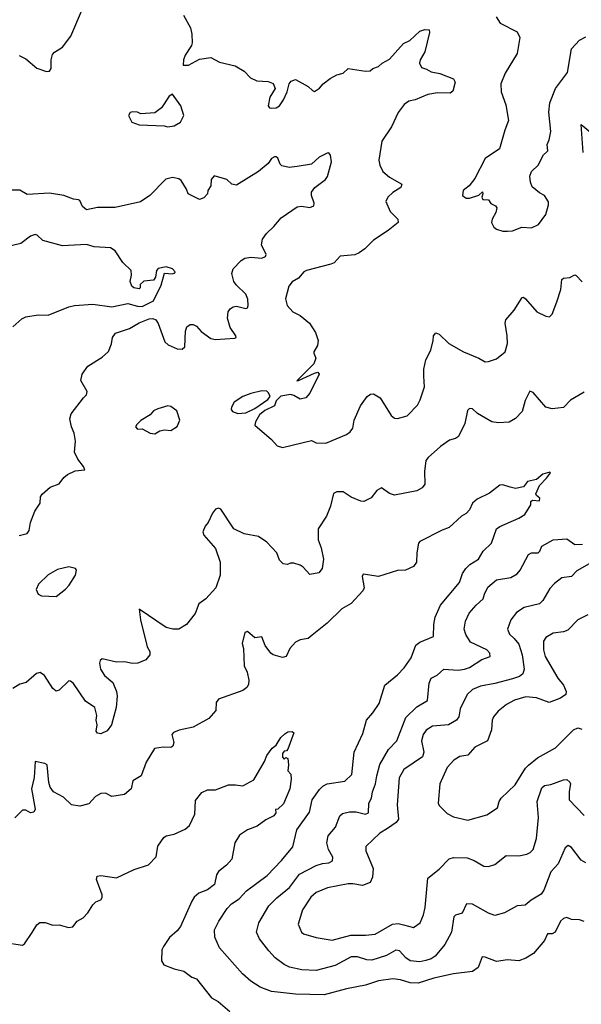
# Model space of a CAD drawing. Extents: x 2056909 to 2160450, y 827444 to 1016825.
# Tile 126 of 256: x 2121917 to 2125437, y 854084 to 860257. Entities that reach past the tile are written whole.
import ezdxf

# ---------------------------------------------------------------- set-up
doc = ezdxf.new("R2010")
doc.units = 0

msp = doc.modelspace()

# ---------------------------------------------------------------- linework, layer by layer
at = {"layer": '0CON10XD'}
for points in [[(2121913.2, 860033.2), (2121955, 860010.6), (2122025, 859952.9), (2122085, 859932), (2122105, 859933.3), (2122115, 859950), (2122114.3, 860005), (2122122.1, 860037.9), (2122135, 860054), (2122185, 860084), (2122237.4, 860152.6), (2122310.3, 860325)], [(2122943.3, 860285), (2122986.9, 860205), (2122995.8, 860165), (2122997.7, 860112.3), (2122993.8, 860095), (2122953.8, 860035), (2122943.3, 860005), (2122941.7, 859971.7), (2122975, 859972.5), (2123045, 860010), (2123115, 860020), (2123169.5, 859989.5), (2123267.9, 859967.9), (2123323, 859933), (2123362.7, 859892.7), (2123403.8, 859873.8), (2123475, 859868.8), (2123506.1, 859856.1), (2123517.5, 859825), (2123485, 859770), (2123473.6, 859716.4), (2123482.5, 859705), (2123495, 859701.2), (2123525, 859704.2), (2123545, 859716.2), (2123571.2, 859755), (2123593.8, 859805), (2123606.7, 859855), (2123619.3, 859870.7), (2123645, 859882.5), (2123725, 859838.8), (2123751.7, 859811.7), (2123765, 859807.5), (2123795, 859826.7), (2123818.8, 859855), (2123862.4, 859887.6), (2123905, 859910), (2123945, 859921.2), (2123975, 859950), (2124085, 859934), (2124113.9, 859936.1), (2124129.3, 859950.7), (2124165, 859964.2), (2124188.8, 859985), (2124235, 860009.4), (2124323.3, 860106.7), (2124363, 860127), (2124425, 860185.7), (2124455.9, 860195.9), (2124483.3, 860193.3), (2124486, 860176), (2124455.4, 860054.6), (2124427.5, 860005), (2124422.9, 859985), (2124435, 859956.2), (2124465.5, 859945.5)], [(2124904.1, 860274.1), (2124927.5, 860235), (2125035, 860180), (2125052, 860145), (2125034.2, 860045), (2124959.2, 859920.8), (2124932.2, 859855), (2124934.4, 859805), (2124962.7, 859722.7), (2124980.8, 859625), (2124957.1, 859565), (2124923.8, 859446.2), (2124833.6, 859386.4), (2124768.7, 859261.3), (2124734.2, 859215.8), (2124696.7, 859185), (2124692.5, 859155), (2124715, 859137.5), (2124737, 859137), (2124793.8, 859156.2), (2124817.5, 859177.5), (2124820, 859165), (2124812.5, 859145), (2124820, 859130), (2124855, 859127.5), (2124870, 859105), (2124899.3, 859089.3), (2124907, 859077), (2124901.7, 859048.3), (2124877.5, 859005), (2124873.3, 858985), (2124887.5, 858955), (2124905, 858943.3), (2124945, 858930), (2124975, 858930), (2125005, 858933.8), (2125064.1, 858955.9), (2125125, 858952.5), (2125168.3, 858971.7), (2125213.8, 859035), (2125231.2, 859095), (2125231.2, 859115), (2125206.2, 859155), (2125175, 859171.2), (2125128.8, 859208.8), (2125117.3, 859237.3), (2125114.3, 859275.7), (2125124, 859305), (2125165.6, 859344.4), (2125200.6, 859409.4), (2125221.2, 859428.8), (2125226, 859435), (2125222, 859475), (2125235.6, 859504.4), (2125245.7, 859555.7), (2125233, 859677), (2125240, 859735), (2125274.2, 859825), (2125350, 859925), (2125375.8, 860074.2), (2125425, 860127.5), (2125465, 860150)], [(2124465.5, 859945.5), (2124495, 859930.6), (2124549.3, 859919.3), (2124635, 859886.7), (2124646, 859865), (2124632.3, 859807.7), (2124614.2, 859795.8), (2124535, 859799.1), (2124475, 859787.5), (2124395, 859753.3), (2124355, 859746.2), (2124325.8, 859725), (2124288, 859675), (2124247.5, 859585), (2124187.5, 859495), (2124168, 859375), (2124174, 859345), (2124193.8, 859305), (2124235, 859270), (2124312.5, 859225), (2124306.7, 859205), (2124255, 859173.8), (2124223.8, 859145), (2124212.3, 859117.7), (2124238.8, 859055), (2124287.5, 859005), (2124288.8, 858985), (2124225.5, 858934.5), (2124135, 858874.2), (2124080.3, 858819.7), (2124045, 858794), (2124017.8, 858782.2), (2123926.1, 858773.9), (2123887.3, 858732.7), (2123866.8, 858723.2), (2123715.5, 858684.5), (2123698.8, 858675), (2123665, 858636.2), (2123625, 858613.8), (2123602.9, 858585), (2123583.2, 858506.8), (2123593.1, 858465), (2123628, 858425), (2123675, 858403.1), (2123734.2, 858355), (2123771.9, 858295), (2123787.1, 858245), (2123784.2, 858215), (2123761.2, 858175), (2123760, 858165), (2123773.3, 858135), (2123761.4, 858098.6), (2123653, 857993), (2123665, 857993.8), (2123765, 858041.2), (2123786.2, 858046.2), (2123793.3, 858035), (2123736, 857915), (2123710, 857885), (2123675, 857878), (2123635, 857901.2), (2123614.2, 857905.8), (2123553.6, 857896.4), (2123525, 857867.5), (2123513.8, 857835), (2123453.1, 857806.9), (2123421.1, 857778.9), (2123394, 857735), (2123390, 857715), (2123495, 857623.8), (2123530, 857585), (2123565, 857573.8), (2123745, 857618.8), (2123774.1, 857604.1), (2123835, 857601.2), (2123965, 857656), (2123987.6, 857672.4), (2124004.2, 857695), (2124012.9, 857745), (2124053.8, 857835), (2124094.2, 857895), (2124115, 857909.2), (2124135, 857910), (2124176, 857885), (2124245.9, 857775.9), (2124265, 857758.8), (2124285, 857756), (2124345, 857772), (2124410.3, 857839.7), (2124427.6, 857872.4), (2124454.4, 857955.6), (2124450.7, 858020.7), (2124449.1, 858065), (2124461.9, 858125), (2124492.9, 858185), (2124509.2, 858245), (2124510, 858275), (2124525, 858293.8), (2124545.5, 858285.5), (2124606.8, 858226.8), (2124697.5, 858175), (2124795.4, 858135.4), (2124835, 858112), (2124855.8, 858114.2), (2124905, 858131.2), (2124958.8, 858175), (2124974.1, 858225.9), (2124972.9, 858275), (2124959.4, 858355), (2124962.9, 858375), (2125016, 858435), (2125065, 858514), (2125075, 858516.2), (2125087.6, 858507.6), (2125157.5, 858425), (2125215, 858397.5), (2125236.4, 858393.6), (2125255, 858410), (2125282.3, 858487.7), (2125307.5, 858565), (2125315, 858628.8), (2125325, 858635.8), (2125365, 858640.8), (2125395, 858656.2), (2125405, 858653.8), (2125442.1, 858612.1)], [(2122845.8, 859585.8), (2122885, 859590.6), (2122925.7, 859615), (2122945.7, 859655), (2122927, 859717), (2122875, 859790), (2122855, 859777.5), (2122806.7, 859705), (2122765, 859672), (2122677, 859667), (2122656.4, 859676.4), (2122625, 859680), (2122610, 859675), (2122600, 859655), (2122620, 859615), (2122665, 859597.5), (2122821.7, 859591.7), (2122845.8, 859585.8)], [(2125449.1, 859425), (2125435, 859600), (2125495, 859550.8)], [(2121915, 857022.5), (2121963.3, 857035), (2121976, 857055), (2121985.7, 857105), (2122012.5, 857175), (2122045.8, 857225), (2122048.8, 857265), (2122058.8, 857281.2), (2122108.8, 857325), (2122165, 857347.1), (2122193.3, 857386.7), (2122216, 857405), (2122265, 857427.8), (2122326.2, 857435), (2122318, 857455), (2122281.3, 857501.3), (2122260.8, 857545), (2122267.1, 857615), (2122259.2, 857665), (2122242.5, 857705), (2122232, 857755), (2122240, 857785), (2122318, 857885), (2122336.2, 857905), (2122340, 857925), (2122300, 857995), (2122308, 858035), (2122345, 858083.8), (2122435, 858140.8), (2122474.3, 858175.7), (2122492, 858225), (2122498, 858265), (2122517.9, 858292.1), (2122605, 858321.1), (2122665, 858357.1), (2122729.5, 858380.5), (2122752.3, 858382.3), (2122770, 858375), (2122785, 858352.5), (2122826.4, 858236.4), (2122847.6, 858217.6), (2122905, 858192.9), (2122935, 858192), (2122952, 858205), (2122955.8, 858304.2), (2122965, 858330), (2122985, 858345.8), (2123005, 858345.6), (2123025, 858335.7), (2123055, 858300.8), (2123115, 858257.5), (2123145, 858252.5), (2123265, 858260), (2123273.3, 858265), (2123272, 858275), (2123237, 858327), (2123220, 858385), (2123224.2, 858425), (2123236.7, 858443.3), (2123255, 858457.1), (2123275, 858460.6), (2123335, 858446.2), (2123345, 858450), (2123349.4, 858465), (2123347.5, 858505), (2123334.4, 858535), (2123273.7, 858593.7), (2123259.2, 858615), (2123245.8, 858665), (2123254.3, 858695), (2123305, 858746.7), (2123328.9, 858761.1), (2123365, 858767.3), (2123435, 858762.5), (2123457.6, 858772.4), (2123460.8, 858785), (2123433.3, 858845), (2123438.9, 858881.1), (2123463, 858917), (2123509.8, 858960.2), (2123555.5, 859014.5), (2123655.7, 859084.3), (2123683, 859087), (2123735, 859080), (2123760.7, 859089.3), (2123763.6, 859106.4), (2123745.7, 859155), (2123745.8, 859175), (2123765.8, 859205), (2123834, 859255), (2123846.8, 859273.2), (2123871.4, 859365), (2123865, 859407.5), (2123855, 859421.2), (2123845, 859420.8), (2123793.8, 859395), (2123745, 859350), (2123655.8, 859335.8), (2123605, 859330.5), (2123560.9, 859340.9), (2123550.3, 859350.3), (2123535, 859388.8), (2123525, 859397.5), (2123515, 859397.1), (2123495, 859385.8), (2123474.2, 859355.8), (2123414, 859305), (2123275, 859218.8), (2123245.9, 859225.9), (2123215, 859253.8), (2123135, 859276.7), (2123116.2, 859255), (2123114.1, 859215.9), (2123096.7, 859185), (2123093.3, 859165), (2123070.7, 859139.3), (2123045, 859130), (2122972.5, 859165), (2122963.3, 859195), (2122929.1, 859249.1), (2122915, 859259.2), (2122875, 859267.5), (2122833.2, 859256.8), (2122732.5, 859155), (2122675, 859115.7), (2122515, 859078.9), (2122405, 859079.4), (2122335, 859064.2), (2122310, 859085), (2122293.3, 859123.3), (2122285, 859127.5), (2122255, 859132), (2122195, 859154.2), (2122105, 859168.6), (2121965, 859161.2), (2121917.5, 859187.5), (2121855, 859188.1)], [(2121875, 858330), (2121929.8, 858380.2), (2121955, 858394.4), (2122033.6, 858406.4), (2122095.5, 858404.5), (2122225, 858456.9), (2122260, 858465), (2122375, 858473.1), (2122495, 858457.3), (2122595, 858477.2), (2122655, 858459.8), (2122685, 858458.4), (2122755.8, 858495), (2122802.9, 858592.9), (2122825, 858666.7), (2122874.3, 858664.3), (2122890, 858670), (2122892.5, 858675), (2122875.4, 858695.4), (2122835, 858707.8), (2122785, 858696.2), (2122775.5, 858685), (2122767.4, 858642.6), (2122755, 858623.3), (2122695, 858617.5), (2122673, 858597), (2122672.5, 858575), (2122665, 858570), (2122632.5, 858575), (2122620, 858585), (2122610, 858615), (2122618.8, 858655), (2122616.2, 858685), (2122563.3, 858735), (2122515, 858807.5), (2122485.8, 858825.8), (2122385, 858833.1), (2122335, 858846.5), (2122185, 858838.8), (2122061.5, 858871.5), (2122026.2, 858906.2), (2122015, 858909.4), (2121985, 858898.9), (2121925, 858854.5), (2121845, 858834.6)], [(2125455, 857920.8), (2125369.7, 857870.3), (2125325, 857826.2), (2125255, 857816.7), (2125215, 857826.7), (2125135, 857918.8), (2125115, 857926.7), (2125085, 857870), (2125065, 857801.2), (2125025, 857756.2), (2124985, 857734), (2124915, 857730), (2124875, 857736), (2124786.8, 857786.8), (2124755, 857817.1), (2124735, 857820), (2124724.4, 857805.6), (2124707.5, 857725), (2124666.8, 857643.2), (2124648.8, 857631.2), (2124610.3, 857619.7), (2124555, 857581.2), (2124477.3, 857512.7), (2124463.3, 857493.3), (2124454.3, 857425), (2124456, 857345), (2124438.8, 857321.2), (2124405, 857302), (2124265, 857276), (2124235, 857286), (2124185, 857321.4), (2124156, 857304), (2124120.3, 857259.7), (2124073.6, 857236.4), (2124055, 857238), (2123993.7, 857263.7), (2123945, 857296), (2123905, 857297.5), (2123884.3, 857285.7), (2123864.1, 857205.9), (2123839.2, 857145), (2123787.1, 857065), (2123787.5, 856995), (2123805.6, 856945), (2123820.8, 856875), (2123812, 856815), (2123791.7, 856788.3), (2123735, 856777.5), (2123693.9, 856823.9), (2123675.8, 856835.8), (2123635, 856848.8), (2123615, 856848.8), (2123595, 856840), (2123567.5, 856845), (2123545, 856867.5), (2123528.8, 856915), (2123465, 856980), (2123413.6, 857016.4), (2123325, 857033.3), (2123258.8, 857065), (2123177, 857187), (2123163.9, 857193.9), (2123145, 857188), (2123125, 857162), (2123098.1, 857105), (2123078.7, 857081.3), (2123065.7, 857045), (2123070.8, 857025), (2123145, 856940.8), (2123172.7, 856855), (2123172.7, 856775), (2123146.9, 856695), (2123083.6, 856626.4), (2123040, 856595), (2123017, 856533), (2122963.3, 856465), (2122915, 856436.2), (2122876.1, 856436.1), (2122835, 856445.8), (2122665, 856560), (2122673.6, 856495), (2122715.7, 856325.7), (2122733.8, 856295), (2122733.8, 856275), (2122707.3, 856242.7), (2122658.3, 856221.7), (2122625, 856219.4), (2122575, 856230), (2122525, 856228), (2122435, 856250), (2122421.7, 856238.3), (2122416.7, 856223.3), (2122424.2, 856185), (2122448.8, 856145), (2122500.5, 856100.5), (2122524.2, 856045), (2122528.1, 856015), (2122522.5, 855945), (2122493.3, 855835), (2122465, 855798.8), (2122425, 855780), (2122405, 855782.5), (2122397, 855797), (2122403.3, 855835), (2122396.7, 855865), (2122400, 855895), (2122388.8, 855945), (2122330, 855985), (2122254.1, 856094.1), (2122235, 856110), (2122225, 856112.5), (2122165, 856053.3), (2122145, 856047.5), (2122125, 856062.5), (2122073.8, 856145), (2122045, 856163.8), (2122022.7, 856157.3), (2121958.3, 856101.7), (2121918.3, 856091.7), (2121875, 856063.3)], [(2123285, 857787.5), (2123335, 857791.2), (2123391.2, 857818.8), (2123472.5, 857875), (2123487.5, 857895), (2123476.4, 857916.4), (2123465, 857926.7), (2123435, 857928.8), (2123365, 857913.8), (2123315, 857893.8), (2123262.3, 857857.7), (2123243.6, 857826.4), (2123243, 857813), (2123250.7, 857800.7), (2123285, 857787.5)], [(2122765, 857660), (2122795, 857678.8), (2122824.1, 857685.9), (2122865, 857681.2), (2122903.9, 857706.1), (2122921.2, 857745), (2122901.2, 857805), (2122865, 857831.2), (2122845.9, 857835.9), (2122782.7, 857817.3), (2122755.9, 857804.1), (2122735, 857780), (2122676.4, 857743.6), (2122650.7, 857719.3), (2122642.5, 857705), (2122655, 857690), (2122685, 857692.5), (2122735, 857663.3), (2122765, 857660)], [(2125455, 854602.5), (2125425, 854612.5), (2125375, 854616), (2125345, 854628.8), (2125325, 854621.2), (2125305.9, 854604.1), (2125273.3, 854535), (2125255, 854526), (2125224, 854525), (2125205.5, 854484.5), (2125137.2, 854402.8), (2125088.2, 854371.8), (2125045, 854355.6), (2124975, 854362.3), (2124905, 854352), (2124835, 854379.6), (2124815, 854382), (2124789.5, 854315), (2124755, 854289.5), (2124635, 854275.3), (2124511.8, 854248.2), (2124415, 854215.8), (2124365, 854218.4), (2124302.8, 854237.2), (2124255, 854243.8), (2124165, 854231.6), (2124084.4, 854204.4), (2123965, 854181.5), (2123825, 854142.5), (2123645, 854148.1), (2123495, 854163.1), (2123425, 854191.1), (2123365, 854228.6), (2123313.9, 854273.9), (2123168.5, 854438.5), (2123140, 854505), (2123139.1, 854550.9), (2123164.7, 854605.3), (2123216.7, 854683.3), (2123245, 854713.1), (2123293.1, 854745), (2123338.1, 854795), (2123468.7, 854891.3), (2123557.5, 854985), (2123628.3, 855071.7), (2123653.4, 855176.6), (2123732.6, 855287.4), (2123750.9, 855365), (2123795, 855430), (2123817.8, 855452.2), (2123843.3, 855465), (2123955, 855482.9), (2123999.4, 855525), (2124012.7, 855665), (2124068.6, 855781.4), (2124090.6, 855865), (2124129.8, 855910.2), (2124170, 855970), (2124205.6, 856085), (2124285, 856148.6), (2124327.4, 856192.6), (2124370, 856255), (2124400, 856335), (2124425, 856354.4), (2124510.7, 856389.3), (2124512.3, 856465), (2124520.1, 856509.9), (2124555, 856585.6), (2124672.6, 856727.4), (2124692.2, 856785), (2124713.5, 856816.5), (2124738.1, 856841.9), (2124792.5, 856875), (2124822.5, 856925), (2124873.3, 856975), (2124905.3, 857064.7), (2124925, 857080), (2125045, 857131.4), (2125082.5, 857155), (2125120, 857215), (2125120, 857235), (2125130, 857245), (2125175, 857240), (2125177, 857257), (2125155, 857272.5), (2125152, 857285), (2125175, 857336.2), (2125218.7, 857381.3), (2125242.5, 857415), (2125239.3, 857419.3), (2125195, 857407.3), (2125155, 857374.2), (2125098.8, 857361.2), (2125075, 857328.8), (2125025, 857317.5), (2124990, 857325), (2124945, 857340.8), (2124925, 857338), (2124860.9, 857289.1), (2124785, 857251.4), (2124754.2, 857225), (2124735.4, 857184.6), (2124715, 857160), (2124685, 857144.3), (2124607.8, 857072.2), (2124565, 857056.9), (2124424.2, 856985.8), (2124416.2, 856975), (2124405.7, 856915), (2124404.3, 856855.7), (2124385, 856828), (2124334.2, 856805.8), (2124284.1, 856804.1), (2124165, 856765.5), (2124068.8, 856781.2), (2124064.4, 856765), (2124075.7, 856695), (2124067.5, 856675), (2123995, 856597.1), (2123935, 856564), (2123845, 856472.5), (2123751.1, 856398.9), (2123725, 856378), (2123675, 856368), (2123645.7, 856354.3), (2123610, 856315), (2123586.7, 856265), (2123565, 856257.5), (2123505, 856274), (2123491.2, 856285), (2123455, 856333.3), (2123435, 856388), (2123390.3, 856380.3), (2123345, 856420), (2123327.5, 856415), (2123311.2, 856345), (2123318.8, 856315), (2123323.8, 856205), (2123341.8, 856165), (2123353.6, 856115), (2123350.9, 856089.1), (2123340.3, 856069.7), (2123315, 856050.8), (2123163.2, 855996.8), (2123149.2, 855975), (2123146.2, 855925), (2123103.3, 855875), (2123005, 855822), (2122917.3, 855802.7), (2122881.7, 855788.3), (2122870, 855775), (2122883.8, 855725), (2122877.7, 855702.3), (2122865, 855694), (2122815.8, 855695.8), (2122761.9, 855688.1), (2122709.3, 855600.7), (2122678.8, 855515), (2122626.7, 855485), (2122616.2, 855435), (2122575, 855398.8), (2122495, 855386.2), (2122455, 855408), (2122425, 855406), (2122393, 855387), (2122350.5, 855339.5), (2122295, 855326.2), (2122242.5, 855335), (2122192.3, 855382.3), (2122130, 855415), (2122109.2, 855445), (2122100.6, 855475), (2122090, 855585), (2122075, 855594.3), (2122015, 855606.2), (2122009.1, 855505), (2121992.2, 855435), (2122013.3, 855306.7), (2122005, 855287.5), (2121985, 855283.8), (2121955, 855300), (2121935, 855300), (2121887, 855253)], [(2124156.1, 855515), (2124175, 855587.5), (2124227.9, 855682.1), (2124280.4, 855735), (2124337.6, 855882.4), (2124405, 855948.6), (2124472.5, 855987.5), (2124483.7, 856096.3), (2124495, 856128), (2124533.6, 856146.4), (2124575, 856184.4), (2124665, 856178.9), (2124705, 856184.6), (2124735.6, 856195), (2124813.1, 856245), (2124865, 856263.3), (2124864.4, 856285), (2124845.6, 856305), (2124741.4, 856355), (2124712.8, 856402.8), (2124703.1, 856435), (2124710, 856485), (2124734.3, 856535), (2124777.1, 856585), (2124822.5, 856625), (2124830.6, 856655), (2124850.9, 856699.1), (2124905, 856744.3), (2124995, 856760), (2125035, 856782.9), (2125053.3, 856805), (2125105.6, 856904.4), (2125125, 856913.1), (2125166, 856914), (2125176.1, 856923.9), (2125188.8, 856955), (2125260, 856995), (2125345, 857002.2), (2125395.4, 856965.4), (2125445, 856968.5)], [(2125485.8, 856844.2), (2125409.4, 856800.6), (2125375, 856765.6), (2125315, 856756.5), (2125269.1, 856720.9), (2125239.5, 856690.5), (2125195.3, 856614.7), (2125175.3, 856594.7), (2125079.4, 856570.6), (2125030.2, 856539.8), (2124995.4, 856494.6), (2124974.4, 856435), (2124985.6, 856405), (2125016.2, 856376.2), (2125045, 856341.4), (2125065.9, 856275), (2125078.9, 856185), (2125069.6, 856155), (2125050.3, 856139.7), (2125005, 856123.1), (2124894, 856094), (2124805, 856078.8), (2124755, 856057.9), (2124722.2, 856025), (2124678.1, 855935), (2124668.2, 855885), (2124655, 855864.3), (2124605, 855836.2), (2124505, 855828.2), (2124465, 855801.8), (2124445.7, 855774.3), (2124434.7, 855735), (2124449.5, 855665), (2124440.5, 855635), (2124325, 855555.6), (2124295, 855503.8), (2124281.9, 855335), (2124291.1, 855245), (2124277.3, 855222.7), (2124221.4, 855185), (2124174, 855156), (2124086.1, 855073.9), (2124087.1, 855045), (2124132.4, 854935), (2124129.1, 854880.8), (2124113.5, 854846.5), (2124065, 854827.8), (2124005, 854839.6), (2123975, 854839.2), (2123846.3, 854813.7), (2123775, 854784.4), (2123741.1, 854755), (2123690, 854675), (2123662, 854585), (2123682.5, 854535), (2123696.7, 854525), (2123775, 854502.7), (2123875, 854486.2), (2123992.4, 854517.6), (2124085, 854516.4), (2124145, 854523.8), (2124253.7, 854586.3), (2124289.3, 854589.3), (2124321.5, 854581.5), (2124385, 854566), (2124425.8, 854595), (2124448.6, 854645), (2124458.9, 854691.1), (2124475.4, 854875), (2124545, 854930.6), (2124608, 854995), (2124635, 855003.3), (2124721.2, 855001.2), (2124765, 854985.5), (2124825, 854950), (2124855, 854947.5), (2124895, 854960), (2124965, 855015.8), (2125045, 855014), (2125095.7, 855024.3), (2125115.6, 855034.4), (2125134, 855055), (2125156.4, 855123.6), (2125169.3, 855255), (2125159.3, 855355), (2125190, 855440), (2125205.4, 855454.6), (2125245, 855460.9), (2125325, 855491.4), (2125345, 855492), (2125365.6, 855475.6), (2125369.2, 855465), (2125361.5, 855418.5), (2125361.4, 855365), (2125455, 855267.8)], [(2122145, 856641.2), (2122205, 856686.2), (2122228.1, 856711.9), (2122268, 856775), (2122273.3, 856805), (2122266.1, 856816.1), (2122225.8, 856825.8), (2122155, 856808.6), (2122095, 856776.2), (2122035, 856717.5), (2122020, 856685), (2122033.9, 856653.9), (2122055, 856643.8), (2122145, 856641.2)], [(2125478, 856525), (2125435.5, 856504.5), (2125415, 856494), (2125351.1, 856428.9), (2125325, 856418.9), (2125260.6, 856409.4), (2125215, 856384), (2125199.1, 856360.9), (2125200, 856305), (2125210.5, 856265), (2125289.1, 856129.1), (2125325.8, 856085), (2125342, 856045), (2125338.8, 856025), (2125307.2, 856002.8), (2125235.6, 855975.6), (2125155, 856004.4), (2125089.1, 856010.9), (2125018.9, 855991.1), (2124967, 855963), (2124915, 855920.8), (2124885.7, 855885), (2124878.1, 855865), (2124873.5, 855805), (2124848.1, 855735), (2124770, 855695), (2124725, 855645.7), (2124675, 855636.9), (2124638, 855615), (2124595, 855568.8), (2124550.6, 855465), (2124538.8, 855345), (2124545, 855330), (2124595, 855278.8), (2124635, 855258.8), (2124725, 855238), (2124845, 855271.2), (2124912, 855315), (2124922.5, 855355), (2124935, 855376.7), (2125021.1, 855458.9), (2125087, 855563), (2125106.4, 855583.7), (2125161.9, 855628.1), (2125275, 855691.9), (2125388.6, 855805), (2125415, 855816.7), (2125438.9, 855808.9)], [(2121825, 854472), (2121935.7, 854454.3), (2121947.3, 854462.7), (2121996, 854534), (2122025, 854582.5), (2122043.9, 854596.1), (2122076.1, 854596.1), (2122125, 854580), (2122165, 854581.2), (2122224.1, 854564.1), (2122250.7, 854569.3), (2122277.5, 854605), (2122315, 854626.7), (2122345, 854656.7), (2122375, 854706.2), (2122395, 854726.7), (2122425, 854737.5), (2122435, 854752.5), (2122435, 854770), (2122398.6, 854865), (2122402.9, 854887.1), (2122425, 854892), (2122525, 854876.2), (2122635, 854929.2), (2122725, 854958), (2122772.7, 855007.3), (2122782, 855075), (2122820.3, 855129.7), (2122835, 855140), (2122885, 855150.6), (2122955, 855181.9), (2122980.6, 855205), (2123014.3, 855275), (2123018.3, 855361.7), (2123058.3, 855411.7), (2123095, 855428.8), (2123145, 855428.8), (2123225, 855458.8), (2123269.5, 855459.5), (2123315, 855453.5), (2123385, 855491.5), (2123451.8, 855605), (2123465.7, 855644.3), (2123499.8, 855690.2), (2123525, 855708.6), (2123554.4, 855755.6), (2123579.7, 855780.3), (2123597.8, 855792.2), (2123624.3, 855794.3), (2123634.2, 855785), (2123597, 855683), (2123588.3, 855671.7), (2123575, 855670), (2123563.3, 855655), (2123563.8, 855633.8), (2123575, 855620), (2123585, 855630), (2123597.5, 855625), (2123602.5, 855585), (2123598.3, 855548.3), (2123616.4, 855526.4), (2123618.8, 855495), (2123610, 855435), (2123569.7, 855340.3), (2123535, 855307.5), (2123520, 855305), (2123522.5, 855285), (2123510, 855265), (2123460.6, 855239.4), (2123405, 855200.5), (2123345, 855178), (2123295, 855143.8), (2123266, 855095), (2123247, 854993), (2123213.3, 854955), (2123163.2, 854916.8), (2123150.8, 854895), (2123137.5, 854835), (2123095, 854801.4), (2123039.4, 854780.6), (2123011.4, 854755), (2122995, 854731.2), (2122925, 854570.8), (2122905, 854544.4), (2122857.1, 854502.9), (2122817.8, 854445), (2122808.9, 854425), (2122805.8, 854355.8), (2122820.7, 854330.7), (2122885.5, 854305.5), (2122945, 854292), (2122995, 854253.3), (2123025, 854243.3), (2123120, 854125), (2123160.5, 854100.5), (2123235, 854039.2)], [(2125465, 854971.1), (2125435, 854988.1), (2125375, 855066), (2125355, 855080), (2125335, 855063.8), (2125290.8, 854965), (2125246.6, 854913.4), (2125201.2, 854798.8), (2125185.8, 854775), (2125122.8, 854737.2), (2125085.5, 854704.5), (2125035, 854700), (2124955, 854657.1), (2124895, 854640.8), (2124855, 854655.7), (2124755, 854711.4), (2124717.3, 854712.7), (2124690.8, 854655), (2124647.8, 854642.2), (2124637.6, 854632.4), (2124622.3, 854535), (2124581.9, 854458.1), (2124521.4, 854385), (2124495, 854368.2), (2124462.6, 854357.4), (2124425, 854350.4), (2124365, 854356.4), (2124336.7, 854375), (2124298, 854418), (2124275, 854422.9), (2124215, 854390), (2124125, 854360.4), (2124092.1, 854362.1), (2124035, 854381.1), (2123995, 854380.4), (2123895, 854327.1), (2123775, 854294.5), (2123685, 854300), (2123607.2, 854317.2), (2123575, 854333.1), (2123519.2, 854375), (2123478, 854418), (2123421.1, 854495), (2123402.2, 854535), (2123416.5, 854595), (2123479.2, 854700.8), (2123528.7, 854751.3), (2123608.9, 854815), (2123670, 854900), (2123775.2, 854954.8), (2123815, 854966.7), (2123855, 854969.5), (2123877.4, 854982.6), (2123880.6, 855005), (2123853.1, 855053.1), (2123841.8, 855095), (2123849.4, 855140.6), (2123895.6, 855195), (2123924.4, 855265), (2123939.6, 855280.4), (2123985, 855290.9), (2124025, 855290.4), (2124085, 855276.5), (2124102.9, 855285), (2124106.2, 855343.8), (2124121.2, 855375), (2124127.1, 855415), (2124147.5, 855465), (2124156.1, 855515)]]:
    msp.add_lwpolyline(points, dxfattribs=at)

doc.saveas('drawing.dxf')
